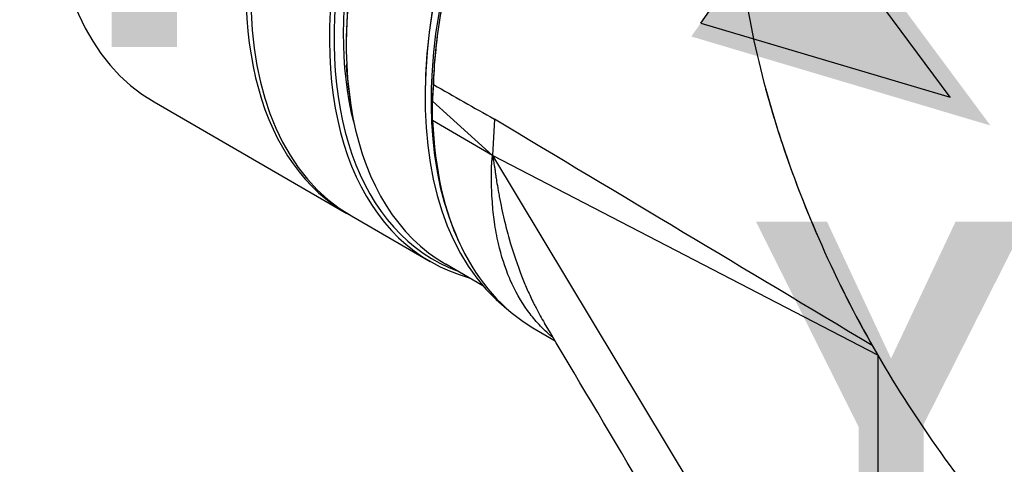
# Model space of a CAD drawing. Header units: millimetres. Extents: x 0 to 4378, y 0 to 2376.
# Tile 201 of 211: x 2599 to 2690, y 1925 to 1966. Entities that reach past the tile are written whole.
import ezdxf

# ---------------------------------------------------------------- set-up
doc = ezdxf.new("R2010")
doc.units = ezdxf.units.MM
doc.header["$LTSCALE"] = 0.2
doc.layers.add('01_Object Line', color=4, linetype='Continuous')
doc.layers.add('07_Special Line2', color=76, linetype='Continuous')
doc.styles.add('Rainbow-5.0 Style', font='malgunsl.ttf')

# ---------------------------------------------------------------- blocks, each defined once
blk = doc.blocks.new('A$C78150662')
for p, q in [((44.179, 1024.866), (44.179, 1024.702)), ((44.229, 1022.69), (44.182, 1022.717)), ((52.235, 1021.174), (52.158, 1019.65)), ((52.16, 1019.414), (52.237, 1020.945)), ((52.237, 1020.945), (52.235, 1021.174)), ((51.462, 1019.926), (51.462, 1019.763)), ((52.158, 1019.65), (52.16, 1019.414)), ((52.16, 1017.634), (52.16, 1019.414)), ((52.16, 1019.414), (57.697, 1014.381)), ((26.417, 1019.33), (44.236, 1009.042)), ((44.861, 1017.573), (44.814, 1017.6)), ((57.697, 1014.381), (52.16, 1017.634)), ((57.867, 1017.745), (57.697, 1014.381)), ((93.317, 995.924), (57.697, 1014.381)), ((57.697, 1014.381), (90.717, 959.546)), ((44.66, 1008.797), (51.943, 1004.592)), ((74.895, 1007.546), (74.895, 1007.546)), ((74.913, 1007.535), (74.913, 1007.535)), ((75.165, 1007.385), (75.165, 1007.385)), ((56.817, 1002.356), (53.395, 1004.331)), ((61.424, 998.476), (63.474, 997.263)), ((62.496, 998.907), (62.496, 998.906)), ((93.323, 995.914), (93.323, 958.076))]:
    blk.add_line(p, q)
for centre, major_axis, ratio, start_param, end_param in [((48.917, 1058.301), (-22.5, -38.971), 0.57735, 3.141593, 6.283185), ((66.736, 1048.013), (22.5, 38.971), 0.57735, 6.273757, 9.434206), ((67.16, 1047.768), (-22.5, -38.971), 0.57735, 3.141593, 6.283185), ((74.443, 1043.563), (22.5, 38.971), 0.57735, 6.133976, 9.573988), ((74.655, 1043.441), (-22.35, -38.711), 0.57735, 3.046961, 6.377817), ((83.565, 1038.297), (22.7, 39.318), 0.57735, 0, 3.05714), ((84.131, 1037.97), (-22.7, -39.318), 0.57735, 3.111571, 5.906923), ((75.645, 1042.869), (-22.25, -38.538), 0.57735, 3.938227, 6.283185), ((75.504, 1042.951), (22.15, 38.365), 0.57735, 0.785398, 2.356194), ((83.423, 1038.379), (22.6, 39.144), 0.57735, 0.785398, 2.356194), ((74.655, 1043.441), (21.75, 37.672), 0.57735, 2.108429, 2.60396), ((44.535, 1022.948), (0.25, 0.433), 0.57735, 1.905338, 2.425215), ((75.221, 1043.114), (-22, -38.105), 0.57735, 5.566807, 5.660817), ((84.343, 1037.848), (-22.779, -39.454), 0.57735, 5.541702, 6.277014), ((45.864, 1018.408), (-0.75, -1.299), 0.57735, 5.745552, 5.962731), ((78.262, 1041.359), (-16.25, -28.146), 0.57735, 0.32128, 0.321284), ((86.252, 1036.746), (20.75, 35.94), 0.57735, 2.686964, 2.686965), ((78.262, 1041.359), (18.5, 32.043), 0.57735, 3.722545, 3.722547), ((77.837, 1041.604), (-19, -32.909), 0.57735, 0.61951, 0.619513), ((78.262, 1041.359), (-19, -32.909), 0.57735, 0.61916, 0.619163), ((84.131, 1037.97), (-21.375, -37.023), 0.57735, 6.074553, 6.074565), ((84.131, 1037.97), (-22.7, -39.318), 0.57735, 0.060237, 0.06024), ((89.244, 1003.744), (-5.073, 9.355), 0.024187, 2.389229, 2.470609)]:
    blk.add_ellipse(centre, major_axis=major_axis, ratio=ratio, start_param=start_param, end_param=end_param)
for points, knots in [([(83.777, 1074.546), (81.778, 1073.365), (79.78, 1071.969), (76.698, 1069.472), (75.589, 1068.5), (72.855, 1065.923), (71.254, 1064.245), (68.468, 1061.01), (67.261, 1059.49), (64.623, 1055.889), (63.226, 1053.768), (61.932, 1051.58), (61.38, 1050.646), (60.847, 1049.7), (59.821, 1047.786), (59.328, 1046.819), (58.414, 1044.925), (57.991, 1044.004), (57.068, 1041.881), (56.582, 1040.678), (55.608, 1038.067), (55.133, 1036.659), (54.515, 1034.613), (54.332, 1033.973), (53.734, 1031.751), (53.376, 1030.181), (53.018, 1028.257), (52.952, 1027.88), (52.708, 1026.404), (52.562, 1025.316), (52.346, 1023.206), (52.273, 1022.183), (52.235, 1021.178), (52.235, 1021.177), (52.235, 1021.175), (52.235, 1021.174)], [15.353157, 15.353157, 15.353157, 15.353157, 16.669828, 16.669828, 17.424079, 17.424079, 18.559526, 18.559526, 19.480408, 19.480408, 20.670536, 20.670536, 20.670536, 21.178558, 21.178558, 21.686579, 21.686579, 22.163507, 22.163507, 22.781546, 22.781546, 23.501785, 23.501785, 23.830256, 23.830256, 24.643305, 24.643305, 24.84193, 24.84193, 25.425165, 25.425165, 25.988429, 25.988429, 25.988429, 25.98914, 25.98914, 25.98914, 25.98914]), ([(52.237, 1020.945), (52.237, 1020.945), (52.237, 1020.945), (52.237, 1020.945), (52.275, 1021.957), (52.348, 1022.986), (52.566, 1025.11), (52.713, 1026.206), (52.959, 1027.692), (53.025, 1028.071), (53.386, 1030.008), (53.747, 1031.588), (54.348, 1033.824), (54.532, 1034.469), (55.154, 1036.529), (55.633, 1037.946), (56.614, 1040.573), (57.103, 1041.785), (58.032, 1043.922), (58.457, 1044.849), (59.378, 1046.755), (59.874, 1047.729), (60.907, 1049.655), (61.444, 1050.608), (62, 1051.548), (63.302, 1053.75), (64.708, 1055.884), (67.363, 1059.509), (68.578, 1061.038), (71.383, 1064.294), (72.994, 1065.983), (75.745, 1068.576), (76.862, 1069.554), (79.965, 1072.068), (81.976, 1073.474), (83.989, 1074.662)], [-25.988435, -25.988435, -25.988435, -25.988435, -25.988429, -25.988429, -25.988429, -25.425165, -25.425165, -24.84193, -24.84193, -24.643305, -24.643305, -23.830256, -23.830256, -23.501785, -23.501785, -22.781546, -22.781546, -22.163507, -22.163507, -21.686579, -21.686579, -21.178558, -21.178558, -20.670536, -20.670536, -20.670536, -19.480408, -19.480408, -18.559526, -18.559526, -17.424079, -17.424079, -16.669828, -16.669828, -15.352654, -15.352654, -15.352654, -15.352654]), ([(93.298, 1069.448), (88.198, 1066.531), (84.507, 1061.432), (80.387, 1049.481), (79.806, 1042.716), (80.759, 1029.073), (82.257, 1022.151), (86.741, 1008.696), (89.722, 1002.137), (96.897, 989.737), (101.076, 983.87), (108.934, 975.011), (112.325, 971.702), (115.926, 968.754)], [0, 0, 0, 0, 0.1666667, 0.1666667, 0.3333333, 0.3333333, 0.5, 0.5, 0.6666667, 0.6666667, 0.8333333, 0.8333333, 0.9449568, 0.9449568, 0.9449568, 0.9449568]), ([(82.946, 1020.557), (83.412, 1018.838), (83.931, 1017.126), (85.43, 1012.622), (86.497, 1009.839), (87.684, 1007.098)], [-2.586519, -2.586519, -2.586519, -2.586519, -2.044274, -2.044274, -1.14689, -1.14689, -1.14689, -1.14689]), ([(63.32, 997.521), (63.216, 997.607), (63.113, 997.694), (63.011, 997.782), (62.606, 998.134), (62.222, 998.513), (61.86, 998.918), (61.537, 999.278), (61.232, 999.658), (60.944, 1000.058), (60.326, 1000.916), (59.789, 1001.864), (59.339, 1002.895), (59.32, 1002.936), (59.302, 1002.978), (59.284, 1003.02), (58.854, 1004.025), (58.505, 1005.108), (58.239, 1006.259), (58.09, 1006.9), (57.967, 1007.563), (57.872, 1008.244), (57.787, 1008.851), (57.724, 1009.471), (57.681, 1010.106), (57.657, 1010.469), (57.636, 1010.838), (57.622, 1011.212), (57.603, 1011.727), (57.597, 1012.25), (57.603, 1012.781), (57.605, 1012.914), (57.607, 1013.047), (57.61, 1013.181), (57.61, 1013.186), (57.61, 1013.192), (57.611, 1013.197), (57.611, 1013.225), (57.612, 1013.254), (57.612, 1013.282), (57.612, 1013.299), (57.613, 1013.316), (57.613, 1013.333), (57.613, 1013.35), (57.613, 1013.367), (57.613, 1013.384), (57.614, 1013.452), (57.617, 1013.519), (57.622, 1013.585), (57.631, 1013.719), (57.645, 1013.85), (57.659, 1013.981), (57.673, 1014.113), (57.688, 1014.245), (57.697, 1014.381)], [0.7843186, 0.7843186, 0.7843186, 0.7843186, 0.7897999, 0.7897999, 0.7897999, 0.8116071, 0.8116071, 0.8116071, 0.8309944, 0.8309944, 0.8309944, 0.8726062, 0.8726062, 0.8726062, 0.8742913, 0.8742913, 0.8742913, 0.9146408, 0.9146408, 0.9146408, 0.9371009, 0.9371009, 0.9371009, 0.9571037, 0.9571037, 0.9571037, 0.9685273, 0.9685273, 0.9685273, 0.9842448, 0.9842448, 0.9842448, 0.988175, 0.988175, 0.988175, 0.9883282, 0.9883282, 0.9883282, 0.9891579, 0.9891579, 0.9891579, 0.9896496, 0.9896496, 0.9896496, 0.9901414, 0.9901414, 0.9901414, 0.9921103, 0.9921103, 0.9921103, 0.9960532, 0.9960532, 0.9960532, 1, 1, 1, 1]), ([(57.697, 1014.381), (57.711, 1014.278), (57.731, 1014.153), (57.757, 1014.005), (57.784, 1013.857), (57.832, 1013.603), (57.852, 1013.499), (57.862, 1013.446), (57.863, 1013.444), (57.872, 1013.394), (57.88, 1013.344), (57.889, 1013.289), (57.899, 1013.229), (57.917, 1013.107), (57.938, 1012.957), (57.956, 1012.829), (57.974, 1012.702), (57.999, 1012.524), (58.006, 1012.475), (58.035, 1012.276), (58.103, 1011.82), (58.226, 1011.127), (58.257, 1010.954), (58.297, 1010.739), (58.32, 1010.613), (58.462, 1009.86), (58.616, 1009.139), (58.78, 1008.449), (58.919, 1007.867), (59.072, 1007.279), (59.237, 1006.698), (59.593, 1005.443), (60.007, 1004.219), (60.448, 1003.107), (60.61, 1002.701), (60.775, 1002.306), (60.945, 1001.923), (61.115, 1001.54), (61.271, 1001.202), (61.501, 1000.738), (61.574, 1000.589), (61.649, 1000.443), (61.723, 1000.298), (61.976, 999.81), (62.234, 999.347), (62.496, 998.907)], [0, 0, 0, 0, 0.0078125, 0.0078125, 0.0078125, 0.015625, 0.015625, 0.015625, 0.0195313, 0.0195313, 0.0195313, 0.0234375, 0.0234375, 0.0234375, 0.03125, 0.03125, 0.03125, 0.0390625, 0.0390625, 0.0390625, 0.0703125, 0.0703125, 0.0703125, 0.078125, 0.078125, 0.078125, 0.125, 0.125, 0.125, 0.164599, 0.164599, 0.164599, 0.25, 0.25, 0.25, 0.28125, 0.28125, 0.28125, 0.3125, 0.3125, 0.3125, 0.3225288, 0.3225288, 0.3225288, 0.3563732, 0.3563732, 0.3563732, 0.3563732])]:
    blk.add_open_spline(points, degree=3, knots=knots)
for points in [[(52.237, 1020.945), (54.114, 1019.878), (55.991, 1018.811), (57.867, 1017.745)], [(92.793, 996.83), (81.149, 1003.801), (69.507, 1010.772), (57.867, 1017.745)], [(89.401, 1003.334), (90.458, 1001.13), (91.591, 998.958), (92.793, 996.83)], [(80.011, 969.474), (74.173, 979.285), (68.335, 989.096), (62.496, 998.906)]]:
    blk.add_open_spline(points, degree=3)
blk = doc.blocks.new('A$C2445ef60')
at = {"layer": '07_Special Line2'}
blk.add_hatch(color=256, dxfattribs=at).paths.add_polyline_path([(77.311, -54.134), (60.123, -30.96), (49.657, -45.908)])
for p, q in [((50.529, -44.662), (59.251, -32.206)), ((73.574, -51.517), (59.251, -32.206)), ((50.529, -44.662), (73.574, -51.517))]:
    blk.add_line(p, q, dxfattribs=at)
at = {"insert": (-12.502, -31.518), "char_height": 30.72, "attachment_point": 4, "style": 'Rainbow-5.0 Style'}
blk.add_mtext('{\\fMalgun Gothic Semilight|b1|i0|c129|p50;T}', dxfattribs=at)
at = {"layer": '07_Special Line2', "insert": (55.637, -78.373), "char_height": 30.72, "attachment_point": 4, "style": 'Rainbow-5.0 Style'}
blk.add_mtext('{\\fMalgun Gothic Semilight|b1|i0|c129|p50;Y}', dxfattribs=at)

msp = doc.modelspace()

# ---------------------------------------------------------------- block references
msp.add_blockref('A$C2445ef60', (2611.36, 2010.013))
at = {"layer": '01_Object Line'}
msp.add_blockref('A$C78150662', (2584.943, 938.722), dxfattribs=at)

doc.saveas('drawing.dxf')
